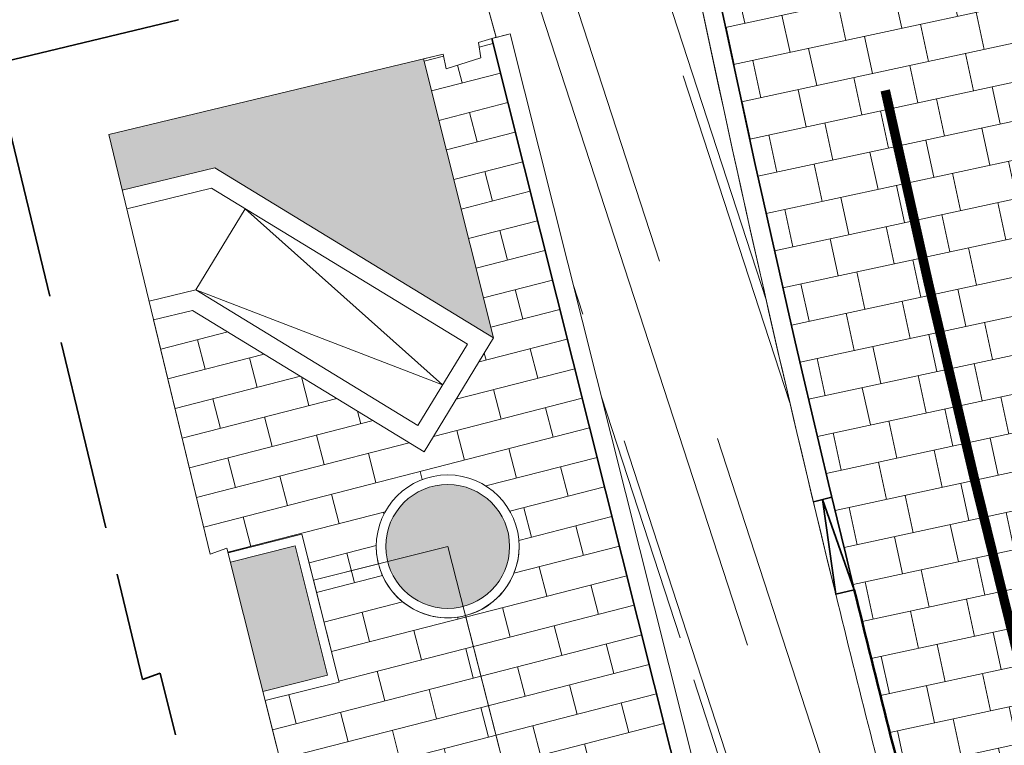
# Model space of a CAD drawing. Header units: metres. Extents: x 196674 to 197628, y 355499 to 356232.
# Tile 50 of 209: x 197027.42 to 197037.76, y 355599.56 to 355607.18. Entities that reach past the tile are written whole.
import ezdxf

# ---------------------------------------------------------------- set-up
doc = ezdxf.new("R2010")
doc.units = ezdxf.units.M
doc.linetypes.add('ZZ-HIDDEN-SO', pattern=[4, 2, -2])
doc.linetypes.add('ZZ-SYSTEEMGRENS-SO', pattern=[5, 4, -1])
doc.layers.get('0').update_dxf_attribs({"lineweight": 25})
for name, color, linetype, lineweight, true_color in [('B-WE-IE-TERREINAFSCHEIDING_KUNSTMATIG_HEKWERK_GIETIJZER-G', 7, 'IE-TERREINAFSCHEIDING-KUNSTMATIG', 35, 0xa50000), ('N-WE-GR-BEPLANTING_BEPLANTINGSPLAN_DERDEN-V', 7, 'Continuous', 5, 0xd3e799), ('N-WE-GR-BEPLANTING_BEPLANTINGSPLAN_KRAGTEN-V', 7, 'Continuous', 5, 0xa3c04c), ('N-WE-VH-KANTOPSLUITING_GELEIDEBAND_50 200-G', 1, 'Continuous', 35, 0xff0000), ('N-WE-VH-KANTOPSLUITING_OPSLUITBAND_200X250-G', 7, 'Continuous', 50, 0x0029a5), ('N-WE-VH-KANTOPSLUITING_OPSLUITBAND_480_500x160-G', 150, 'ZZ-HIDDEN-SO', 70, 0x007fff), ('N-WE-VH-KANTOPSLUITING_VERLAGINGSBAND_GELEIDEBAND_50 200-G', 1, 'Continuous', 35, 0xff0000), ('N-WE-VH-KANTOPSLUITING_VERLOOPBAND_GELEIDEBAND_50 200_TROTTOIRBAND_180 200-G', 1, 'Continuous', 35, 0xff0000), ('N-WE-VH-OPENVERHARDING_NATUURSTEEN_ZWARTBROEKPLEIN-A', 7, 'Continuous', 20, 0xd9795e), ('N-WE-VH-OPENVERHARDING_STRAATBAKSTEEN_ROOD_HALFSTEENS-LINGE-A', 7, 'Continuous', 5, 0xdaaea0), ('N-WE-VH-OPENVERHARDING_TEGEL_200x300_FIETSPAD_ROOD-A', 7, 'Continuous', 5, 0xe04d68), ('N-WE-VW-MARKERING_LANGS_STREEP_DOORGETROKKEN_010-G', 7, 'Continuous', 13, 0xffffff), ('X-XX-AL-GRENS_SYSTEEMGRENS-G', 7, 'ZZ-SYSTEEMGRENS-SO', 35, 0xd60036)]:
    doc.layers.add(name, color=color, linetype=linetype, lineweight=lineweight, true_color=true_color)
for name, color, linetype, lineweight in [('N-WE-IW-VRI-G', 160, 'Continuous', 35), ('N-WE-VH-KANTOPSLUITING_ACHTERKANTBAND-G', 50, 'Continuous', 18), ('N-WE-VH-MATERIAALGRENS-G', 7, 'Continuous', 13)]:
    doc.layers.add(name, color=color, linetype=linetype, lineweight=lineweight)
doc.layers.add('N-WE-VH-HULPLIJN-G', color=40, linetype='Continuous', lineweight=5, plot=False)
doc.linetypes.add('IE-TERREINAFSCHEIDING-KUNSTMATIG', pattern='A,4,[82,NLCS.SHX,S=0.75,R=90,X=0,Y=0],4,-2', length=10)
pattern_1 = [(288.0600000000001, (197056.2115529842, 355734.4411217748), (2.285864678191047, -2.49423789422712), [21, -2.799999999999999, 6.999999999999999, -1.4]), (288.0600000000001, (197138.0089711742, 355715.2408764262), (1.336245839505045, 1.908269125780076), [4.199999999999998, -0.4619999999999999, 8.399999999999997, -1.05]), (288.0600000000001, (197057.2309859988, 355733.5100705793), (3.148679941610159, -6.630539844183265), [11.2, -1.96, 5.599999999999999, -1.4])]

# ---------------------------------------------------------------- blocks, each defined once
blk = doc.blocks.new('Verloopband')
at = {"flags": 128}
blk.add_lwpolyline([(-0.2763672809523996, 0.9662406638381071), (0, 0), (-0.4622285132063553, 0.8923814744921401)], close=True, dxfattribs=at)

msp = doc.modelspace()

# ---------------------------------------------------------------- hatches: boundary and pattern name
at = {"layer": 'N-WE-GR-BEPLANTING_BEPLANTINGSPLAN_DERDEN-V'}
h = msp.add_hatch(color=256, dxfattribs=at)
h.dxf.hatch_style = 1
edge = h.paths.add_edge_path()
edge.add_line((197059.0449998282, 355624.0746856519), (197058.5793363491, 355616.2843554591))
edge.add_arc((197088.0267754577, 355614.524148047), 29.50000000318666, 176.5792408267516, 188.7501148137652)
edge.add_arc((197059.8584810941, 355610.1885750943), 0.9999999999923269, 188.7501148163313, 275.6988601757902)
edge.add_line((197059.9577810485, 355609.1935175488), (197061.0327650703, 355609.3007936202))
edge.add_arc((197060.8838151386, 355610.7933799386), 1.500000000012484, 275.6988601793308, 365.4842630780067)
edge.add_line((197062.3769488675, 355610.936738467), (197060.8399859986, 355626.9447927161))
edge.add_arc((197060.3422747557, 355626.89700654), 0.5000000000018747, 5.484263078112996, 152.1525697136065)
edge.add_arc((197066.5316368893, 355623.6271752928), 7.500000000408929, 152.152569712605, 176.5792408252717)
edge = h.paths.add_edge_path()
edge.add_arc((197039.9982190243, 355624.3549443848), 4.500000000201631, 144.5527274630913, 187.314298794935)
edge.add_arc((197230.4358576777, 355648.7988758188), 196.4999999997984, 187.3142987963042, 192.7427262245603)
edge.add_arc((197039.2632729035, 355605.56644782), 0.4999999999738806, 192.74272620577, 369.8340852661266)
edge.add_arc((197238.2951791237, 355640.0671767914), 201.4999999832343, 183.8014470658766, 189.8340852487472, ccw=False)
edge.add_arc((197036.7396207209, 355626.6747584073), 0.5000000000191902, 3.801447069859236, 144.5527274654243)
at = {"layer": 'N-WE-GR-BEPLANTING_BEPLANTINGSPLAN_KRAGTEN-V'}
h = msp.add_hatch(color=256, dxfattribs=at)
h.dxf.hatch_style = 1
h.paths.add_polyline_path([(197031.6599587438, 355606.7669445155), (197028.356, 355605.972), (197028.4971856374, 355605.3888476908), (197029.4691061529, 355605.6241570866), (197032.3970066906, 355603.8376505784)])
h = msp.add_hatch(color=256, dxfattribs=at)
h.dxf.hatch_style = 1
edge = h.paths.add_edge_path()
edge.add_arc((197031.9147094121, 355601.6494242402), 0.65, 0, 360)
h = msp.add_hatch(color=256, dxfattribs=at)
h.dxf.hatch_style = 1
h.paths.add_polyline_path([(197030.310936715, 355601.6560259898), (197029.6325636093, 355601.4855245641), (197029.9738249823, 355600.1277497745), (197030.6521952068, 355600.2982504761)])
at = {"layer": 'N-WE-VH-OPENVERHARDING_NATUURSTEEN_ZWARTBROEKPLEIN-A'}
h = msp.add_hatch(dxfattribs=at)
h.set_pattern_fill('AVH-NATUURSTEEN-SO', color=256, scale=0.7, angle=258.0600000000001, pattern_type=2)
h.set_pattern_definition(pattern_1)
edge = h.paths.add_edge_path()
edge.add_line((197038.4486168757, 355628.1763588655), (197037.8596983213, 355628.1413183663))
edge.add_line((197037.8596983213, 355628.1413183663), (197034.8125722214, 355627.3100371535))
edge.add_arc((197230.4358564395, 355648.798875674), 196.7999987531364, 186.2686969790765, 186.9016425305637)
edge.add_arc((197039.9982190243, 355624.3549443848), 5.000000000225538, 144.5527274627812, 170.8464922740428, ccw=False)
edge.add_arc((197036.7396207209, 355626.6747584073), 1.00000000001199, 3.8014470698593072, 144.5527274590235, ccw=False)
edge.add_arc((197238.2951791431, 355640.0671767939), 201.0000000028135, 183.8014470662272, 189.8340852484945)
edge.add_arc((197039.2632729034, 355605.5664478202), 1.000000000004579, -130.29976777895, 9.834085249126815, ccw=False)
edge.add_arc((197230.4358592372, 355648.7988761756), 196.8000015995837, 192.9177646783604, 193.7636798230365)
edge.add_arc((197042.0065108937, 355602.6428223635), 2.79999999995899, 193.7636798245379, 273.484694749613)
edge.add_arc((197238.2951791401, 355640.0671767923), 200.199999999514, 190.9511351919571, 191.5893006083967, ccw=False)
edge.add_arc((197238.2951791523, 355640.0671767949), 200.2000000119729, 183.4050693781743, 190.9511351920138, ccw=False)
edge = h.paths.add_edge_path()
edge.add_line((197035.4484736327, 355652.1420701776), (197035.2246497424, 355652.1553937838))
edge.add_line((197035.2246497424, 355652.1553937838), (197033.4985814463, 355652.2581417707))
edge.add_line((197033.4985814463, 355652.2581417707), (197033.6911213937, 355644.1353209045))
edge.add_arc((197230.435857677, 355648.7988758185), 196.7999999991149, 181.3578609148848, 184.3412329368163)
edge.add_line((197034.2004932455, 355633.9018376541), (197037.5821298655, 355634.1585516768))
edge.add_line((197037.5821298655, 355634.1585516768), (197038.1818700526, 355634.1762069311))
edge.add_arc((197238.2951794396, 355640.0671768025), 200.2000002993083, 180.781502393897, 181.6861959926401, ccw=False)
edge.add_line((197038.1138018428, 355637.3365755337), (197035.4484736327, 355652.1420701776))
edge = h.paths.add_edge_path()
edge.add_line((197037.5821298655, 355634.1585516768), (197034.2004932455, 355633.9018376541))
edge.add_arc((197230.4358578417, 355648.7988758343), 196.8000001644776, 184.3412329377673, 186.2686969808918)
edge.add_line((197034.8125722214, 355627.3100371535), (197037.8496761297, 355628.1407220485))
edge.add_arc((197238.2951792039, 355640.0671767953), 200.800000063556, 181.6861959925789, 183.4050693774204, ccw=False)
edge = h.paths.add_edge_path()
edge.add_line((197038.4859740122, 355679.8439846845), (197033.1186291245, 355679.9404464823))
edge.add_arc((197234.2423736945, 355674.1641979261), 201.2066740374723, 178.3549246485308, 181.2886516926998)
edge.add_line((197033.0865881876, 355669.6391968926), (197033.4985814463, 355652.2581417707))
edge.add_line((197033.4985814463, 355652.2581417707), (197034.9251798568, 355652.1732203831))
edge.add_arc((197238.2951791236, 355640.067176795), 203.7299999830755, 168.741094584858, 176.5933635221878, ccw=False)
h = msp.add_hatch(dxfattribs=at)
h.set_pattern_fill('AVH-NATUURSTEEN-SO', color=256, scale=0.7, angle=258.0600000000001, pattern_type=2)
h.set_pattern_definition(pattern_1)
edge = h.paths.add_edge_path()
edge.add_line((197031.1752459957, 355629.4275404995), (197027.7611996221, 355629.128520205))
edge.add_line((197027.7611996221, 355629.128520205), (197028.6787942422, 355624.4170427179))
edge.add_line((197028.6787942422, 355624.4170427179), (197031.6861092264, 355624.7452380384))
edge.add_arc((197230.4358576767, 355648.7988758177), 200.1999999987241, 185.5526223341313, 186.9006465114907, ccw=False)
edge = h.paths.add_edge_path()
edge.add_line((197037.715, 355586.099), (197039.7777473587, 355586.6419971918))
h = msp.add_hatch(dxfattribs=at)
h.set_pattern_fill('AVH-NATUURSTEEN-SO', color=256, scale=0.7, angle=258.0600000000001, pattern_type=2)
h.set_pattern_definition(pattern_1)
edge = h.paths.add_edge_path()
edge.add_line((197034.4452834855, 355607.9609666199), (197032.318, 355607.371))
edge.add_line((197032.318, 355607.371), (197032.4233699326, 355606.991060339))
edge.add_line((197032.4233699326, 355606.991060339), (197032.5707986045, 355607.0281552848))
edge.add_line((197032.5707986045, 355607.0281552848), (197037.7201631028, 355586.5627265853))
edge.add_line((197037.7201631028, 355586.5627265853), (197037.5964054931, 355586.5315875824))
edge.add_line((197037.5964054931, 355586.5315875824), (197037.715, 355586.099))
edge.add_line((197037.715, 355586.099), (197039.7777473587, 355586.6419971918))
edge.add_line((197039.7777473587, 355586.6419971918), (197036.8314383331, 355597.8344881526))
edge.add_arc((197230.4358576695, 355648.7988758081), 200.199999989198, 194.6287922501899, 194.7479513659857, ccw=False)
edge.add_arc((197230.4358576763, 355648.7988758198), 200.1999999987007, 193.7698753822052, 194.6287922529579, ccw=False)
edge.add_arc((197230.4358576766, 355648.7988758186), 200.1999999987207, 191.7701211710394, 193.7698753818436, ccw=False)
h.paths.add_polyline_path([(197039.7777473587, 355586.6419971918), (197037.715, 355586.099), (197037.535, 355586.038), (197039.326, 355579.097), (197039.508, 355579.135), (197039.61, 355578.774), (197039.431, 355578.722), (197039.48, 355578.547), (197039.357, 355578.499), (197040.343, 355574.408), (197042.8397249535, 355575.0101024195)])
at = {"layer": 'N-WE-VH-OPENVERHARDING_STRAATBAKSTEEN_ROOD_HALFSTEENS-LINGE-A', "true_color": 0xb05e45}
h = msp.add_hatch(dxfattribs=at)
h.set_pattern_fill('AVH-BSS_LINGEFORMAAT_HALFST', color=25, scale=4, angle=104.410863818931, pattern_type=2)
h.set_pattern_definition([(104.410863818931, (196825.8108468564, 355944.3732953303), (-0.7038158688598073, 0.8103352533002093), [0.32, -0.32]), (194.410863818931, (196825.8108468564, 355944.3732953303), (0.0796395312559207, -0.3099315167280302), [])])
edge = h.paths.add_edge_path()
edge.add_line((197032.3768439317, 355606.9793538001), (197032.238, 355606.937))
edge.add_line((197032.238, 355606.937), (197032.264, 355606.779))
edge.add_line((197032.264, 355606.779), (197031.898, 355606.664))
edge.add_line((197031.898, 355606.664), (197031.868, 355606.817))
edge.add_line((197031.868, 355606.817), (197031.6599587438, 355606.7669445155))
edge.add_line((197031.6599587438, 355606.7669445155), (197032.3970066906, 355603.8376505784))
edge.add_line((197032.3970066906, 355603.8376505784), (197031.6677988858, 355602.6425539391))
edge.add_line((197031.6677988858, 355602.6425539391), (197029.2349235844, 355604.1270126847))
edge.add_line((197029.2349235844, 355604.1270126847), (197028.8266187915, 355604.0281589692))
edge.add_line((197028.8266187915, 355604.0281589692), (197029.422, 355601.569))
edge.add_line((197029.422, 355601.569), (197029.596, 355601.631))
edge.add_line((197029.596, 355601.631), (197029.6081878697, 355601.5825081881))
edge.add_line((197029.6081878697, 355601.5825081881), (197030.3840567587, 355601.7775140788))
edge.add_line((197030.3840567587, 355601.7775140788), (197030.5052838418, 355601.2951842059))
edge.add_line((197030.5052838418, 355601.2951842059), (197031.1873318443, 355601.4666077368))
edge.add_arc((197031.9147094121, 355601.6494242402), 0.7500000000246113, 180, 194.1082899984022, ccw=False)
edge.add_arc((197031.9147094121, 355601.6494242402), 0.75, 0, 180, ccw=False)
edge.add_arc((197031.9147094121, 355601.6494242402), 0.7499999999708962, -75.68492034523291, 0, ccw=False)
edge.add_line((197032.1001499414, 355600.9227112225), (197034.4751361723, 355591.6155041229))
edge.add_arc((197034.6605767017, 355590.8887911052), 0.7499999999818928, 0, 104.31507965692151, ccw=False)
edge.add_arc((197034.6605767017, 355590.8887911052), 0.75, -165.89158842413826, 0, ccw=False)
edge.add_line((197033.9331995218, 355590.7059730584), (197033.2123036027, 355590.5247840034))
edge.add_line((197033.2123036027, 355590.5247840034), (197033.316681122, 355590.1094977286))
edge.add_line((197033.316681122, 355590.1094977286), (197032.5408121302, 355589.9144918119))
edge.add_line((197032.5408121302, 355589.9144918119), (197032.553, 355589.866))
edge.add_line((197032.553, 355589.866), (197032.38, 355589.819))
edge.add_line((197032.38, 355589.819), (197033.0044402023, 355587.361489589))
edge.add_line((197033.0044402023, 355587.361489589), (197033.4281102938, 355587.4640633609))
edge.add_line((197033.4281102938, 355587.4640633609), (197034.9125690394, 355589.8969386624))
edge.add_line((197034.9125690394, 355589.8969386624), (197036.1076656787, 355589.1677308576))
edge.add_line((197036.1076656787, 355589.1677308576), (197036.7898734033, 355586.4563917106))
edge.add_line((197036.7898734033, 355586.4563917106), (197036.983, 355586.517))
edge.add_line((197036.983, 355586.517), (197036.997, 355586.537))
edge.add_line((197036.997, 355586.537), (197037.366, 355586.621))
edge.add_line((197037.366, 355586.621), (197037.4073786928, 355586.4792396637))
edge.add_line((197037.4073786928, 355586.4792396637), (197037.5262084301, 355586.5139251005))
edge.add_line((197037.5262084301, 355586.5139251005), (197032.3768439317, 355606.9793538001))
edge = h.paths.add_edge_path(flags=17)
edge.add_arc((197031.914709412, 355601.6494242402), 0.7500000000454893, 194.1082900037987, 284.3150796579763, ccw=False)
edge.add_line((197031.1873318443, 355601.4666077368), (197030.5052838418, 355601.2951842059))
edge.add_line((197030.5052838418, 355601.2951842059), (197030.7740663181, 355600.2257712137))
edge.add_line((197030.7740663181, 355600.2257712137), (197029.9982007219, 355600.0307661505))
edge.add_line((197029.9982007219, 355600.0307661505), (197030.3272735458, 355598.7214858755))
edge.add_line((197030.3272735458, 355598.7214858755), (197031.1026246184, 355598.9163598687))
edge.add_line((197031.1026246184, 355598.9163598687), (197031.4916037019, 355597.3687169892))
edge.add_line((197031.4916037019, 355597.3687169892), (197030.7172850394, 355597.1697492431))
edge.add_line((197030.7172850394, 355597.1697492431), (197031.4317071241, 355594.3272819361))
edge.add_line((197031.4317071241, 355594.3272819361), (197032.2064788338, 355594.5312326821))
edge.add_line((197032.2064788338, 355594.5312326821), (197032.5986689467, 355592.9708279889))
edge.add_line((197032.5986689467, 355592.9708279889), (197031.8217174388, 355592.7755499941))
edge.add_line((197031.8217174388, 355592.7755499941), (197032.150800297, 355591.4662297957))
edge.add_line((197032.150800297, 355591.4662297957), (197032.9266692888, 355591.6612357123))
edge.add_line((197032.9266692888, 355591.6612357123), (197033.2123036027, 355590.5247840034))
edge.add_line((197033.2123036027, 355590.5247840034), (197033.9331995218, 355590.7059730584))
edge.add_arc((197034.6605767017, 355590.8887911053), 0.750000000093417, 180.0000000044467, 194.1084115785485, ccw=False)
edge.add_arc((197034.6605767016, 355590.8887911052), 0.7499999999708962, 104.31507965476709, 180, ccw=False)
edge.add_line((197034.4751361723, 355591.6155041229), (197032.1001499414, 355600.9227112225))
at = {"layer": 'N-WE-VH-OPENVERHARDING_TEGEL_200x300_FIETSPAD_ROOD-A'}
h = msp.add_hatch(dxfattribs=at)
h.set_pattern_fill('AVH-TEGEL_200X300_HALFST', color=256, scale=2, angle=192.1733031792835, pattern_type=2)
h.set_pattern_definition([(192.1733031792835, (0, 0), (0.08434773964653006, -0.3910057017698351), []), (282.1733031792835, (0, 0), (0.5865085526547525, 0.126521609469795), [0.4, -0.4]), (282.1733031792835, (-0.3910057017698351, -0.08434773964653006), (0.5865085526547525, 0.126521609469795), [-0.4, 0.4])])
edge = h.paths.add_edge_path()
edge.add_line((197035.7207037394, 355618.8821776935), (197032.7554983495, 355618.4265934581))
edge.add_arc((197230.4358576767, 355648.7988758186), 199.9999999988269, 188.7348135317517, 193.7698753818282)
edge.add_arc((197230.4358571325, 355648.7988756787), 199.9999994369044, 193.7698753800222, 194.6287922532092)
edge.add_arc((197230.4358576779, 355648.7988758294), 200.000000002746, 194.6287922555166, 194.7479513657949)
edge.add_line((197037.0248493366, 355597.8854016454), (197037.9741418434, 355594.2792124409))
edge.add_line((197037.9741418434, 355594.2792124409), (197039.8682099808, 355594.777806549))
edge.add_arc((197041.841157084, 355595.1056475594), 2.000000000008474, 128.5048426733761, 189.4345301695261, ccw=False)
edge.add_line((197040.5959955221, 355596.6707586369), (197039.1200694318, 355601.8252309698))
edge.add_arc((197042.0065108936, 355602.6428223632), 2.999999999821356, 193.7636798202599, 195.8148998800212, ccw=False)
edge.add_arc((197230.4358592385, 355648.7988761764), 197.0000016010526, 192.7427262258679, 193.7636798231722, ccw=False)
edge.add_arc((197230.4358576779, 355648.7988758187), 197.000000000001, 188.7348135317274, 192.7427262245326, ccw=False)

# ---------------------------------------------------------------- linework, layer by layer
at = {"layer": 'B-WE-IE-TERREINAFSCHEIDING_KUNSTMATIG_HEKWERK_GIETIJZER-G', "ltscale": 0.15, "flags": 128}
msp.add_lwpolyline([(197032.3768439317, 355606.9793538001), (197034.5943954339, 355598.1660056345)], dxfattribs=at)
at = {"layer": 'N-WE-IW-VRI-G', "ltscale": 0.2, "flags": 128}
msp.add_lwpolyline([(197036.332295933, 355626.9647351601, 0.1887783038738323), (197035.5348368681, 355623.7820397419, 0.02369041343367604), (197038.7755877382, 355605.456161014, 0.9749340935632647), (197039.7559261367, 355605.6518456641, -0.02632843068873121), (197037.238520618, 355626.7079079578, 0.7051040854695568)], format="xyb", close=True, dxfattribs=at)
at = {"layer": 'N-WE-VH-HULPLIJN-G', "flags": 128}
for points in [[(197038.4486168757, 355628.1763588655), (197037.8596983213, 355628.1413183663), (197034.8125722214, 355627.3100371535, 0.002761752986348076), (197035.0618906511, 355625.1503450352, -0.1152342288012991), (197035.9249711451, 355627.2547119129, -0.7051040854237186), (197037.7374205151, 355626.7410575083, 0.02632843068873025), (197040.2485793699, 355605.7372435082, -0.7010782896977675), (197038.616486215, 355604.803776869, 0.003691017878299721), (197039.2869120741, 355601.9766525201, 0.3625922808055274), (197042.1767002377, 355599.8479993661, -0.002784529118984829), (197041.740909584, 355602.0348337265, -0.03293782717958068)], [(197035.7207037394, 355618.8821776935), (197032.7554983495, 355618.4265934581, 0.02197313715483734), (197036.1839456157, 355601.1943102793, 0.003747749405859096), (197036.9193819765, 355598.2877519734, 0.00051992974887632), (197037.0248493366, 355597.8854016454), (197037.9741418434, 355594.2792124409), (197039.8682099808, 355594.777806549, -0.272301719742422), (197040.5959955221, 355596.6707586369), (197039.1200694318, 355601.8252309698, -0.008950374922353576), (197039.0926550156, 355601.9290689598, -0.004454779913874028), (197038.2879025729, 355605.3458742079, -0.01748960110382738)], [(197034.4452834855, 355607.9609666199), (197032.318, 355607.371), (197032.4233699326, 355606.991060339), (197032.5707986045, 355607.0281552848), (197037.7201631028, 355586.5627265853), (197037.5964054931, 355586.5315875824), (197037.715, 355586.099), (197039.7777473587, 355586.6419971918), (197036.8314383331, 355597.8344881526, -0.0005199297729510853), (197036.7258655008, 355598.2372408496, -0.003747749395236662), (197035.9896937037, 355601.1467057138, -0.008725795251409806)], [(197032.1001499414, 355600.9227112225, -0.4152710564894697), (197031.1873318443, 355601.4666077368), (197030.5052838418, 355601.2951842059), (197030.7740663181, 355600.2257712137), (197029.9982007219, 355600.0307661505), (197030.3272735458, 355598.7214858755), (197031.1026246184, 355598.9163598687), (197031.4916037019, 355597.3687169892), (197030.7172850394, 355597.1697492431), (197031.4317071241, 355594.3272819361), (197032.2064788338, 355594.5312326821), (197032.5986689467, 355592.9708279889), (197031.8217174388, 355592.7755499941), (197032.150800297, 355591.4662297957), (197032.9266692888, 355591.6612357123), (197033.2123036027, 355590.5247840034), (197033.9331995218, 355590.7059730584, -0.06163743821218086), (197033.9105767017, 355590.8887911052, -0.3427905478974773), (197034.4751361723, 355591.6155041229)]]:
    msp.add_lwpolyline(points, format="xyb", close=True, dxfattribs=at)
for points in [[(197032.553, 355589.866), (197029.596, 355601.631), (197029.422, 355601.569), (197028.356, 355605.972), (197031.868, 355606.817), (197031.898, 355606.664), (197032.264, 355606.779), (197032.238, 355606.937), (197032.3768439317, 355606.9793538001), (197032.422, 355606.996), (197032.318, 355607.371), (197032.146, 355607.328), (197030.352, 355614.373), (197030.523, 355614.428), (197030.452, 355614.784), (197030.3128975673, 355614.7786872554), (197030.2524873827, 355615.0069831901), (197030.219, 355615.025), (197005.617, 355608.709)], [(197033.2123036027, 355590.5247840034), (197034.6605767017, 355590.8887911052), (197031.9147094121, 355601.6494242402), (197030.5052838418, 355601.2951842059)]]:
    msp.add_lwpolyline(points, dxfattribs=at)
msp.add_lwpolyline([(197037.5262084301, 355586.5139251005), (197032.3768439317, 355606.9793538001), (197032.238, 355606.937), (197032.264, 355606.779), (197031.898, 355606.664), (197031.868, 355606.817), (197031.6599587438, 355606.7669445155), (197032.3970066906, 355603.8376505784), (197031.6677988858, 355602.6425539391), (197029.2349235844, 355604.1270126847), (197028.8266187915, 355604.0281589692), (197029.422, 355601.569), (197029.596, 355601.631), (197029.6081878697, 355601.5825081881), (197030.3840567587, 355601.7775140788), (197030.5052838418, 355601.2951842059), (197031.1873318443, 355601.4666077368, -0.06163690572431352), (197031.1647094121, 355601.6494242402, -1), (197032.6647094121, 355601.6494242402, -0.3427905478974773), (197032.1001499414, 355600.9227112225), (197034.4751361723, 355591.6155041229, -0.4894355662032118)], format="xyb", dxfattribs=at)
at = {"layer": 'N-WE-VH-KANTOPSLUITING_ACHTERKANTBAND-G', "flags": 128}
for points in [[(197035.9896937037, 355601.1467057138, -0.05053222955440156), (197030.3832319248, 355641.1185809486)], [(197036.7258655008, 355598.2372408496, -0.003747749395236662), (197035.9896937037, 355601.1467057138)]]:
    msp.add_lwpolyline(points, format="xyb", dxfattribs=at)
msp.add_lwpolyline([(197036.332295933, 355626.9647351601, 0.1887783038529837), (197035.5348368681, 355623.7820397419, 0.0236904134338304), (197038.7755877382, 355605.456161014, 0.9749340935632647), (197039.7559261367, 355605.6518456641, -0.02632843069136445), (197037.238520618, 355626.7079079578, 0.7051040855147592)], format="xyb", close=True, dxfattribs=at)
at = {"layer": 'N-WE-VH-KANTOPSLUITING_GELEIDEBAND_50 200-G', "ltscale": 0.2, "flags": 128}
msp.add_lwpolyline([(197036.1839456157, 355601.1943102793, -0.03056764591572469), (197031.8289309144, 355625.2343125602, -0.03056764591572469)], format="xyb", dxfattribs=at)
at = {"layer": 'N-WE-VH-KANTOPSLUITING_OPSLUITBAND_200X250-G', "ltscale": 0.1, "flags": 128}
msp.add_lwpolyline([(197036.9193819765, 355598.2877519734, -0.003747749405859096), (197036.1839456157, 355601.1943102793, -0.003610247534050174)], format="xyb", dxfattribs=at)
at = {"layer": 'N-WE-VH-KANTOPSLUITING_OPSLUITBAND_480_500x160-G', "ltscale": 0.2, "flags": 128}
msp.add_lwpolyline([(197035.9249711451, 355627.2547119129, 0.1887783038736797), (197035.0389055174, 355623.7183836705, 0.02369041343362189), (197038.2879025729, 355605.3458742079, 0.9749340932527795), (197040.2485793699, 355605.7372435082, -0.02632843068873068), (197037.7374205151, 355626.7410575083, 0.7051040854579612)], format="xyb", close=True, dxfattribs=at)
at = {"layer": 'N-WE-VH-KANTOPSLUITING_VERLOOPBAND_GELEIDEBAND_50 200_TROTTOIRBAND_180 200-G', "flags": 128}
msp.add_lwpolyline([(197035.9483485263, 355602.166164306), (197035.7540966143, 355602.1185597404)], dxfattribs=at)
at = {"layer": 'N-WE-VH-MATERIAALGRENS-G', "flags": 128}
for points in [[(197032.5707986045, 355607.0281552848), (197032.3768439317, 355606.9793538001)], [(197032.5707986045, 355607.0281552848), (197037.7201631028, 355586.5627265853)], [(197032.3768439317, 355606.9793538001), (197037.5262084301, 355586.5139251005)], [(197032.3970066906, 355603.8376505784), (197031.6599587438, 355606.7669445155)], [(197028.4971856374, 355605.3888476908), (197029.4691061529, 355605.6241570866), (197032.3970066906, 355603.8376505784), (197031.6677988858, 355602.6425539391), (197029.2349235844, 355604.1270126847), (197028.8266187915, 355604.0281589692)], [(197028.5442475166, 355605.1944635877), (197029.4356515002, 355605.4102793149), (197032.1221060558, 355603.7710950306), (197031.6012433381, 355602.917454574), (197029.268378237, 355604.3408904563), (197028.7795569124, 355604.2225430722)], [(197029.268378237, 355604.3408904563), (197029.7892409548, 355605.194530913)], [(197029.7892409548, 355605.194530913), (197031.8616746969, 355603.3442748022), (197029.268378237, 355604.3408904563)], [(197029.9982007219, 355600.0307661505), (197030.7740663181, 355600.2257712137), (197030.3840567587, 355601.7775140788), (197029.6081878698, 355601.5825081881)], [(197029.9738249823, 355600.1277497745), (197030.6527071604, 355600.2983791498), (197030.3114486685, 355601.6561546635), (197029.6325636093, 355601.4855245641)]]:
    msp.add_lwpolyline(points, dxfattribs=at)
at = {"layer": 'N-WE-VH-MATERIAALGRENS-G'}
for radius in [0.75, 0.65]:
    msp.add_circle((197031.9147094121, 355601.6494242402), radius, dxfattribs=at)
at = {"layer": 'N-WE-VW-MARKERING_LANGS_STREEP_DOORGETROKKEN_010-G', "const_width": 0.1, "flags": 128}
msp.add_lwpolyline([(197036.5089706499, 355606.4360089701, 0.007892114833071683), (197037.9426698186, 355600.3362858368)], format="xyb", dxfattribs=at)
at = {"layer": 'X-XX-AL-GRENS_SYSTEEMGRENS-G', "ltscale": 0.5, "flags": 128}
msp.add_lwpolyline([(197173.0845801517, 355664.4267221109), (197172.678291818, 355658.1040395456), (197176.2062336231, 355657.9276386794), (197179.6585214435, 355660.8258546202), (197196.8460500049, 355641.1849859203), (197196.618113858, 355640.9851655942), (197203.3658004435, 355633.2880423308), (197204.598351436, 355636.2035375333), (197206.181120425, 355637.5931654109), (197210.3450714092, 355632.9793581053), (197211.1344663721, 355633.8542043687), (197215.577003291, 355630.1111014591), (197222.812057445, 355638.6980935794), (197225.7729980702, 355636.1981525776), (197252.4997837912, 355613.6295939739), (197256.3974516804, 355618.2471244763), (197230.4350738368, 355640.1698336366), (197234.5465854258, 355645.0395252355), (197230.9951246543, 355648.102425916), (197227.7363916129, 355651.014992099), (197227.7150354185, 355650.9915016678), (197227.3858924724, 355651.2966605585), (197230.5297411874, 355654.3837220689), (197222.7747070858, 355662.5864016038), (197213.3031688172, 355673.0409596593), (197208.7438719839, 355679.5515306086), (197204.6678372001, 355688.2834966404), (197202.9207222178, 355693.3147658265), (197202.5296188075, 355695.8358091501), (197209.2561496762, 355696.7388380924), (197208.765603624, 355699.4053961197), (197208.8375775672, 355699.4157603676), (197208.4960738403, 355702.0476424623), (197209.7550059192, 355702.1614664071), (197209.6289773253, 355703.3557373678), (197209.431316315, 355705.9322142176), (197209.3853665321, 355708.5054020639), (197209.4909423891, 355711.0763696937), (197209.825975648, 355714.406320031), (197209.1003553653, 355714.700446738), (197209.2732684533, 355715.2254737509), (197208.7827839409, 355715.4092287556), (197209.8333840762, 355718.2914021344), (197204.6571410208, 355720.1605124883), (197206.9259623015, 355726.3911903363), (197207.3755778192, 355727.6258113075), (197205.6951706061, 355728.2354618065), (197201.970541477, 355729.6509828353, -0.03199396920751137), (197199.2658455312, 355725.4928494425), (197194.4988616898, 355729.2364659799), (197191.8020115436, 355731.3330088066), (197190.6829954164, 355730.2418318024), (197188.9323846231, 355731.7580333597, 0.01582069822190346), (197191.308975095, 355733.798286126), (197190.5246250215, 355734.700084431), (197189.8547559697, 355735.4391273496), (197188.5065648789, 355737.3969406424), (197188.3768484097, 355737.5504837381), (197186.2264232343, 355740.6599554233), (197185.4143065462, 355740.8273772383), (197177.0047230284, 355735.000759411), (197161.0308464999, 355735.7499021), (197143.9921317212, 355736.546230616), (197117.3114725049, 355737.8750504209), (197104.5701917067, 355738.4152468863), (197089.3270001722, 355739.2400485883), (197089.4979420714, 355743.4763910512), (197087.6423294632, 355744.6045541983), (197087.2320594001, 355744.8539874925), (197086.4302028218, 355745.4612094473), (197085.6301577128, 355746.0670596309), (197084.2515270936, 355747.3631431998), (197083.0033431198, 355748.790046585), (197081.9521148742, 355750.2640411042), (197081.052108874, 355751.8364435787), (197080.680597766, 355752.6629727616), (197080.3089695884, 355753.4897623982), (197079.7287775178, 355755.2084983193), (197079.3027229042, 355757.0287405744), (197079.0552433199, 355758.8767777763), (197078.9881413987, 355760.748092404), (197079.0484954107, 355761.6954089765), (197079.4901165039, 355761.5482019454), (197081.8987959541, 355767.3947458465), (197083.4122910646, 355769.9863346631), (197084.9290730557, 355772.1438856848), (197085.2777218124, 355772.6391357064), (197085.9504292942, 355773.4546849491), (197087.2615113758, 355775.0451778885), (197089.4568843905, 355777.2328139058), (197092.7058230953, 355779.8115121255), (197090.7255592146, 355782.8612331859), (197090.5279328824, 355783.1655891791), (197094.0593130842, 355784.7965387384), (197089.240221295, 355793.944965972), (197079.8514273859, 355789.6587774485), (197073.1066642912, 355808.1301448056), (197062.6964714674, 355839.0387078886), (197050.201550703, 355834.8591941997), (197054.256388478, 355823.4068109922), (197060.9054150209, 355805.9824325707), (197064.0917084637, 355798.9340248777), (197065.6061934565, 355785.3714584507), (197066.4118943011, 355778.1591798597), (197064.2976158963, 355775.7696807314), (197061.8930028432, 355773.065075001), (197059.8798242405, 355770.937906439), (197059.567781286, 355770.7063368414), (197054.395078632, 355766.8676324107), (197050.1449273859, 355764.4954855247), (197046.646028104, 355763.2036366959), (197046.6485450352, 355763.1967402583), (197042.8018864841, 355761.7681380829), (197042.6247659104, 355761.7025895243), (197032.2172606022, 355760.2665015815), (197022.1724443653, 355758.1057256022), (197022.1490316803, 355758.1349914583), (197018.4791559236, 355757.3507739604), (197017.1834583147, 355757.8590001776), (197013.9320116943, 355762.4906063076), (197012.2359937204, 355764.9334332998), (197011.548662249, 355765.9454268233), (197009.5874376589, 355768.7952768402), (197008.1879451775, 355770.6627745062), (197008.1739746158, 355770.651876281), (197004.3621297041, 355775.7021426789), (197000.7500667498, 355780.6711859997), (196997.3281167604, 355785.4310589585), (196992.0624097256, 355792.5561596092), (196987.5636689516, 355799.6503659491), (196980.2918957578, 355812.3582609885), (196971.7451011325, 355828.1610038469), (196956.4456734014, 355821.2458726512), (196960.0166344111, 355812.4100996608), (196962.4976294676, 355807.0886023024, -0.6085831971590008), (196961.4131292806, 355806.2394416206), (196970.6320923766, 355792.5786144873), (196976.225457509, 355784.303374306), (196982.879968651, 355776.9163582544), (196982.5041383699, 355776.476222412), (196987.7472751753, 355765.3430715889), (196990.3620391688, 355759.9089379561), (196989.6128942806, 355758.3801676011), (196986.801356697, 355757.089894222), (196981.5916446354, 355758.3619052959), (196976.4931413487, 355759.6093032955), (196973.9250311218, 355760.2238822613), (196971.9270970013, 355760.7020113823), (196970.093883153, 355761.1263081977), (196965.2690985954, 355762.243003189), (196955.7026120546, 355764.457163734), (196954.8259486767, 355764.7114400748), (196955.7288446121, 355765.5914382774), (196946.4199106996, 355767.8862061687), (196945.5109518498, 355767.0898728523), (196943.3561815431, 355767.6616250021), (196942.0243707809, 355768.0150110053), (196940.699224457, 355768.3753913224), (196937.911680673, 355769.161377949), (196937.9158913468, 355769.1720679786), (196934.1448626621, 355770.5833311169), (196931.0328001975, 355771.949971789), (196928.1497259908, 355773.3159879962), (196926.2238803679, 355774.3657393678), (196926.7008714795, 355775.2077771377), (196923.9720996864, 355776.8118532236), (196922.1171638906, 355777.9575551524), (196917.5440237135, 355780.8012867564), (196917.0166342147, 355779.9474843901), (196915.4224701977, 355780.9309636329), (196913.0167641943, 355782.4772167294), (196912.757872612, 355782.6539056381), (196911.190523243, 355783.7714957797), (196908.5042566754, 355786.2619442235), (196907.2206986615, 355787.4460719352), (196905.8442773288, 355789.1071714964), (196903.2522146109, 355793.7425243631), (196899.3236920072, 355801.1348770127), (196896.7844047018, 355806.8801932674), (196892.3931631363, 355816.7971943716), (196889.396342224, 355823.7408055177), (196885.4294056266, 355833.1531130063), (196886.3148759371, 355833.6745129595), (196885.0357126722, 355834.4994199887), (196884.9096875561, 355834.6903417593), (196883.5318420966, 355838.2464489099), (196881.8574062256, 355842.456115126), (196879.7964254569, 355847.3435551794), (196879.5508475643, 355847.9274201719), (196877.9207976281, 355851.9810838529), (196875.2708346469, 355858.5729917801), (196872.6243587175, 355865.1536886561), (196870.4789281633, 355870.5362599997), (196868.3870366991, 355875.7889875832), (196865.3800609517, 355883.3409266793), (196863.5295936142, 355887.9873007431), (196863.4110328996, 355888.2849971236), (196862.7400305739, 355889.9711056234), (196863.0622626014, 355890.0962442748), (196861.3970005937, 355894.1395962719), (196861.4037374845, 355894.142038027), (196859.229652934, 355899.4431236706), (196859.0298403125, 355899.3580359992), (196858.8952095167, 355899.696553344), (196858.3959365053, 355900.9492390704), (196849.546747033, 355923.1807260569), (196850.1922005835, 355924.6939033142), (196860.258528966, 355928.6657372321), (196869.5490503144, 355931.0234685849), (196873.3453938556, 355931.8019435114), (196886.2438454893, 355935.4284136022), (196898.3098795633, 355938.5764862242), (196898.3110943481, 355938.5724965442), (196903.1917021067, 355939.7712405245), (196904.7097162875, 355939.0568809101), (196905.0282216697, 355938.2924679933), (196909.0130922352, 355939.952830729), (196908.2642147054, 355942.2627148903), (196902.9799573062, 355958.738663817), (196902.4497829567, 355960.2008490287), (196901.8115777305, 355961.6192158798), (196900.9680556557, 355963.3204536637), (196898.0063144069, 355968.7541705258), (196894.5625896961, 355975.3226559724), (196892.3896866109, 355979.4813913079), (196888.5416758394, 355987.5664713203), (196887.4815956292, 355987.0834539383), (196885.6442474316, 355986.3271839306), (196885.5076204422, 355986.6344104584), (196873.7642690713, 355982.4273955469), (196860.8311621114, 355977.7025315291), (196860.6501748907, 355978.1868262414), (196859.8859481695, 355980.2917607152), (196853.3128873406, 355977.7107309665), (196853.73029577, 355976.6477246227), (196849.4907683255, 355974.9886047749), (196849.0872389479, 355976.0301083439), (196843.9608105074, 355973.9918913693), (196837.8119168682, 355989.4043746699), (196834.5901124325, 355988.2958011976), (196829.2277835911, 355986.0429299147), (196828.1156368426, 355985.4996470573), (196826.3328622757, 355984.7522034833), (196824.2538081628, 355989.7933135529), (196823.3493071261, 355989.4238303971), (196821.5217528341, 355993.9636112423), (196822.4415567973, 355994.327010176), (196811.4142395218, 356022.6098143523), (196811.1941616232, 356022.5241126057), (196809.0787073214, 356027.7608173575), (196808.1570951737, 356027.399245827), (196802.10045471, 356042.8370581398), (196803.0324375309, 356043.2047289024), (196801.2251267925, 356047.7859519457), (196800.9629805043, 356047.6825342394), (196799.5580754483, 356051.2186581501), (196798.9326303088, 356050.9700967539), (196795.7620501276, 356058.7913388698), (196785.962956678, 356083.7526770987), (196782.5256602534, 356092.3853087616), (196783.4607012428, 356092.7526788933), (196781.019036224, 356098.8045971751), (196780.1137519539, 356098.4428009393), (196778.7301102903, 356101.9178165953), (196774.5320198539, 356112.348299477), (196772.2902714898, 356117.515377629), (196776.44078803, 356119.079716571), (196791.849465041, 356131.7811384), (196790.0748953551, 356134.2200693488), (196802.0204483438, 356142.8516660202), (196802.0676224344, 356142.8083428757), (196807.6543048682, 356146.8198669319), (196821.3261595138, 356152.9520820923), (196824.118863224, 356147.8038902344), (196826.9348279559, 356140.6494155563), (196826.9667213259, 356140.5675271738), (196829.5085456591, 356133.5350799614), (196829.5777539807, 356133.3434260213), (196832.2898444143, 356127.7055041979), (196833.7548698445, 356124.6604513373), (196834.9901440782, 356122.0931766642), (196835.0225480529, 356122.0325953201), (196835.1990731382, 356121.7003128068), (196837.0506620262, 356117.8328811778), (196837.4462851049, 356117.0125892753), (196839.1926216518, 356113.3926815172), (196841.4323661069, 356114.511984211), (196841.8392721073, 356113.6336860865), (196848.0955434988, 356116.517072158), (196847.6769788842, 356117.425259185), (196852.5147321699, 356119.6548795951), (196850.4481800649, 356123.3458274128), (196845.5717484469, 356132.2801574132), (196843.8176550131, 356136.7414412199), (196842.4688873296, 356140.1178663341), (196840.0819394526, 356146.0228419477), (196839.9684512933, 356146.3257976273), (196837.6473192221, 356152.5214195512), (196836.4018865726, 356158.1741344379), (196834.8989662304, 356157.8391461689), (196833.0580044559, 356165.8451506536), (196834.6039987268, 356166.1812686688), (196833.231549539, 356172.4004655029), (196818.5547710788, 356168.2850407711), (196819.0904617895, 356165.4031631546), (196818.6774567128, 356164.7734485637), (196805.8544307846, 356160.1790812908), (196763.847697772, 356130.3813046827), (196763.5509762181, 356130.4127969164), (196762.5818188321, 356130.5249803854), (196761.7183121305, 356129.7086118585, 0.04730650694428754), (196752.2297252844, 356136.4176360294), (196747.6793319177, 356140.070134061), (196742.0814451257, 356144.4630395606), (196738.7537234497, 356147.2546337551), (196734.7560397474, 356150.8499354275), (196729.666907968, 356145.2019173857), (196729.4110213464, 356144.9179294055), (196728.5373751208, 356145.25504501), (196726.9098917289, 356145.8830452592), (196726.6614752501, 356145.2392657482), (196726.5077088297, 356145.3668838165), (196724.5966113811, 356147.0002316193), (196723.2386024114, 356148.3499242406), (196720.9989937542, 356150.8008754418), (196719.8259691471, 356152.0571855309), (196717.8551161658, 356153.8806850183), (196716.3066054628, 356155.1783671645), (196713.4920412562, 356157.0380855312), (196712.711518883, 356157.526736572), (196710.5865978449, 356158.6597682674), (196709.0460740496, 356159.8798850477, -0.1436820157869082), (196707.9944026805, 356162.614189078), (196707.7956403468, 356165.0395700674), (196705.255843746, 356165.9921554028), (196703.9080476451, 356165.8817021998), (196704.296213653, 356161.5859622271), (196704.322643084, 356161.4572245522), (196699.9945406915, 356161.1598107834), (196700.4765585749, 356140.6409319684, -0.8375811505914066), (196697.1042396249, 356117.7401990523), (196690.2804314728, 356092.1839640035, 0.01148923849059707), (196682.1238954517, 356058.6533288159), (196678.2447453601, 356040.9444071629), (196676.8078900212, 356034.3849397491), (196676.7367004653, 356034.0373672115), (196673.76097036, 356020.1679628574), (196685.4972137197, 356017.0123139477), (196688.4141098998, 356023.4875724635), (196684.7023326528, 356025.1594317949), (196684.8709302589, 356032.3200466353), (196686.954459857, 356036.67925281), (196701.2270857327, 356066.3816892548), (196697.4228360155, 356068.2135735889), (196701.9253072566, 356087.990611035), (196702.113404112, 356090.4525884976), (196703.1938799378, 356090.1812386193), (196704.7481254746, 356094.7148607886), (196705.3277865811, 356095.9075069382), (196706.1690198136, 356096.9042763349), (196707.142583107, 356097.5850231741), (196708.3354430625, 356098.0646037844), (196709.2981925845, 356097.8962027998), (196710.1314496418, 356097.4912135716), (196711.0135994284, 356096.7398888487), (196711.613187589, 356094.6944549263), (196715.3306055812, 356098.6467015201), (196723.1713741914, 356104.959617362), (196732.8379125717, 356111.0407349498), (196733.3237033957, 356110.1763676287), (196733.395023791, 356110.047721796, 0.4142124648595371), (196734.754474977, 356109.6579975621), (196736.9542150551, 356108.9736747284, -0.02164444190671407), (196739.4192796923, 356107.5715157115, 0.0006306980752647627), (196739.4214182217, 356107.5701773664, -0.2262979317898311), (196739.4250952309, 356107.5644124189), (196739.8764398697, 356106.708415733), (196739.5816296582, 356106.4366577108), (196740.3007240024, 356104.7008456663), (196740.9509263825, 356104.9922062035), (196741.9809548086, 356103.0387080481), (196744.8395286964, 356104.2229286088, -0.3990416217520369), (196746.5871881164, 356103.5518771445), (196746.6513408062, 356103.3996378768), (196746.689370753, 356103.0266088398), (196746.4151777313, 356101.5848105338), (196747.429397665, 356101.3609511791), (196747.5333455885, 356101.2994572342), (196747.5384435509, 356101.2929342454), (196766.0705486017, 356056.7132555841), (196765.1623874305, 356056.3282861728), (196767.2394890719, 356051.1270879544), (196768.1793575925, 356051.5344794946), (196771.4711978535, 356043.8233024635), (196774.40164759, 356036.7635904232), (196774.0151730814, 356036.5839879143), (196774.7283105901, 356034.7171646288), (196775.4376722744, 356034.2825268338), (196775.853972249, 356033.3023071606), (196775.6600364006, 356032.5504327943), (196776.765634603, 356029.8908119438), (196776.718840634, 356029.8583752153), (196777.0974306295, 356028.7594125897), (196777.9658206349, 356027.7189745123), (196778.0591666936, 356026.3169710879), (196778.4461698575, 356025.4565066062), (196778.8262353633, 356024.4427094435), (196778.82622122, 356024.4427022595), (196778.8266270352, 356024.4416646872), (196779.3783198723, 356022.97006407), (196779.3990069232, 356022.9782259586), (196780.7255773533, 356019.5865020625), (196780.754093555, 356019.5982524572), (196782.2401021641, 356015.8367131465), (196783.4327975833, 356012.7766123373), (196782.5021506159, 356012.4159202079), (196784.7325956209, 356006.6609931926), (196786.038590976, 356007.1671596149), (196787.6956637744, 356002.99373992), (196787.5357676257, 356002.9336515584), (196788.527525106, 356000.4577747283), (196788.2725773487, 356000.3582829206), (196788.9724314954, 355999.1126709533), (196789.3908675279, 355998.5302971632), (196789.7536275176, 355998.0254125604), (196789.9147147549, 355996.5999778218), (196790.4410486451, 355995.4737364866), (196790.4469192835, 355995.47546678), (196790.6242366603, 355994.9662783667), (196790.9335315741, 355995.0883984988), (196793.8902314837, 355987.5860400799), (196793.7542048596, 355987.5476454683), (196795.505857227, 355983.2445885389), (196795.6242983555, 355983.312781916), (196796.991807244, 355979.8198586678), (196797.0047048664, 355979.7233568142), (196796.9933585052, 355979.6824914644), (196796.9669683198, 355979.6505170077), (196796.822975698, 355979.5766059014), (196795.3985459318, 355979.0322727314), (196797.1469514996, 355974.4569848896), (196797.1501836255, 355974.4582530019), (196795.4187218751, 355970.4877992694), (196796.2201695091, 355969.6560949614), (196797.0849824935, 355967.4537241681), (196798.9466017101, 355968.1847329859), (196800.5529653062, 355968.8170288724), (196800.6150046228, 355968.7023501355), (196800.8616512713, 355968.7744826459), (196801.6407865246, 355967.8232749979), (196801.6785991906, 355967.7771113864), (196801.6961792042, 355966.4146603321), (196801.7040832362, 355965.8020978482, 0.2098831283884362), (196802.0368526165, 355965.0700742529, 0.1229137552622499), (196802.0944480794, 355964.5891732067), (196802.9107575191, 355962.4451987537), (196803.0986146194, 355962.5296289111, 0.04929694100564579), (196803.2118388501, 355962.3687718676), (196804.3748923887, 355961.0206686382), (196804.4152792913, 355960.973855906), (196804.4401436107, 355960.2826278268), (196804.4459236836, 355960.1212617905), (196803.9148513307, 355960.1157297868), (196805.8237591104, 355955.3454282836), (196806.4277367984, 355955.633371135), (196806.6532355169, 355955.5186944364), (196807.0270248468, 355954.5686016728), (196806.896691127, 355954.2200849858), (196806.3685258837, 355953.9064868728), (196808.2467157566, 355949.1968786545), (196809.0713129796, 355949.5131897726), (196810.7611227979, 355945.21653999), (196812.8164223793, 355939.9905657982), (196815.7958787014, 355932.7153467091), (196817.2786866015, 355929.1286764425), (196819.2233460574, 355924.3463577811), (196820.974699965, 355919.8030463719), (196821.7022264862, 355917.7120897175), (196822.8275510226, 355914.9902061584), (196826.5518493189, 355905.5439142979), (196827.5083210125, 355903.1053161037), (196827.5308293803, 355903.1196992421), (196828.5703350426, 355900.3870734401, 0.1057314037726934), (196828.7975064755, 355900.0358952, 0.1359501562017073), (196828.9295866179, 355899.5185573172), (196829.4561675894, 355898.5993144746), (196829.938950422, 355897.0408730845, 0.1142322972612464), (196830.1661458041, 355896.6512290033, 0.1021066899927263), (196830.23636084, 355896.2531616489), (196830.8234352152, 355894.775179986, 0.09413674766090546), (196831.0235326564, 355894.4601106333, 0.07582889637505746), (196831.0699955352, 355894.1621297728), (196831.3336353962, 355893.3277624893), (196830.5490288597, 355891.650566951), (196830.730654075, 355891.1774844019), (196831.6305612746, 355889.0373983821), (196832.1718899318, 355888.9724389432), (196833.8661398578, 355884.6967749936), (196833.0916363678, 355884.3898747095), (196834.2334853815, 355881.5063921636), (196835.7340846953, 355881.0039957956), (196836.3963712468, 355880.6373454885), (196840.5779483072, 355870.1214583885), (196841.1998491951, 355870.3833319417), (196841.8607508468, 355868.7841549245), (196841.3542408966, 355868.5492854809), (196842.9471889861, 355864.5225379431), (196843.474497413, 355864.7627851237), (196844.0946204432, 355863.1667495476), (196843.4777571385, 355862.8872750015), (196845.6058022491, 355857.295932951), (196845.6591832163, 355857.3179956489), (196848.9573390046, 355849.3870718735), (196849.4691744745, 355849.5945842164), (196850.1900661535, 355847.7561027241), (196849.7024440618, 355847.5164343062), (196851.7354952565, 355842.3219023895), (196851.9803218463, 355841.6963600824), (196852.2130822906, 355841.1927849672), (196852.6975573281, 355840.1446276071), (196853.8314006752, 355837.546665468), (196857.1022606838, 355828.931799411), (196857.1021774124, 355828.9317655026), (196857.104474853, 355828.9259676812), (196857.5027287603, 355827.8770374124), (196857.5177064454, 355827.8831363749), (196859.2608649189, 355823.4841013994, 0.1197895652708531), (196859.5336863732, 355823.098470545, 0.1217854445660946), (196859.5998818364, 355822.6230344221), (196860.3813539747, 355820.6705579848), (196861.5845120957, 355817.6645162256), (196865.3571916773, 355808.1762108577), (196866.650424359, 355804.9223955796), (196866.9894190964, 355804.0482756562), (196869.9609907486, 355796.3858853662), (196870.2417437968, 355795.6982130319), (196874.2597470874, 355785.8213624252), (196876.4751023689, 355779.9106257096), (196876.5248359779, 355779.9270586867), (196877.4783340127, 355777.609714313), (196877.4870572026, 355777.6127263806, 0.01261409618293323), (196879.1276028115, 355773.4671132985), (196880.5794819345, 355769.9265380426), (196879.4564760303, 355768.8985009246), (196871.5899269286, 355765.9267262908), (196874.6150694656, 355763.7405958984), (196870.7815163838, 355762.3431721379), (196871.1765744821, 355761.2637959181), (196873.4589399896, 355754.9534811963), (196873.8205499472, 355753.8743063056), (196877.933770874, 355755.2526192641), (196879.3161058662, 355751.4604592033), (196887.4423074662, 355755.0355723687), (196887.6524770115, 355755.1609821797), (196887.7433886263, 355755.192988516), (196887.8657880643, 355755.2134610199), (196887.9953583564, 355755.215742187), (196888.0352466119, 355755.2100166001), (196888.0806541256, 355755.194805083), (196888.1556229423, 355755.1569219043), (196888.2342456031, 355755.1058393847), (196888.2799178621, 355755.067193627), (196888.3187308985, 355755.0246841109), (196888.3560790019, 355754.9712798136), (196888.4037650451, 355754.8834089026), (196890.242957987, 355750.9480844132), (196890.4947138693, 355750.6026519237), (196890.4494791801, 355750.5430745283), (196891.628236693, 355748.1977836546), (196891.6577586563, 355747.9263099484), (196893.7087405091, 355743.5292781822), (196894.4921495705, 355741.852565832), (196896.872192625, 355740.7600377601), (196896.2575067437, 355739.8318439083), (196898.2715684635, 355738.9073148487), (196899.8509010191, 355738.4527733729), (196902.2825244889, 355737.7529374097), (196907.1457714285, 355736.3532654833), (196917.8474241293, 355733.273265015), (196918.1089377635, 355734.2346253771), (196926.0062285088, 355731.9296392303), (196927.0971120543, 355732.0253109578), (196927.2914126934, 355732.7211091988), (196949.25195892, 355726.9179402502), (196950.9690876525, 355725.7952060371), (196950.858498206, 355725.3568524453), (196952.0887336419, 355725.1461394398), (196952.8819526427, 355724.9555262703), (196952.8603227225, 355724.8954303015), (196952.056959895, 355721.6922553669), (196951.4518210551, 355719.279440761), (196959.2800080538, 355717.3161154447), (196960.8516613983, 355723.8815794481), (196967.4256969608, 355722.1306030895), (196973.9033481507, 355720.4361775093), (196977.8684934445, 355719.3989738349), (196980.4243569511, 355718.8238264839), (196993.7588386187, 355715.5105551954), (196994.7639516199, 355716.0034841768), (196994.9897167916, 355716.0545171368), (196996.5017647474, 355715.9488593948), (196997.3169796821, 355715.6092477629), (196997.9952041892, 355715.036856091), (196998.4610569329, 355714.3165586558), (196998.8408934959, 355713.1578975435), (196998.8373696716, 355713.1068020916), (196998.8026880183, 355712.6039181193), (196998.5054317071, 355711.57326714), (196998.967312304, 355710.0772094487), (197001.8739445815, 355710.9575141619), (197005.9055135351, 355697.924832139), (197007.9029397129, 355691.7178882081), (197012.9334617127, 355675.5491580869), (197017.8784535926, 355659.8034283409), (197019.9986344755, 355652.9868181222), (197022.5523518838, 355644.9202439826), (197025.6999454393, 355634.5227791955), (197025.7567598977, 355634.1895291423), (197025.7192859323, 355633.9168304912), (197025.6181435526, 355633.7020966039), (197025.4453286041, 355633.4758310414), (197025.195021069, 355633.3010221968), (197024.8842618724, 355633.1887622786), (197022.7809993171, 355632.7952119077), (197021.2249886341, 355633.6494658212), (197017.690051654, 355632.6264885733), (197017.7273360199, 355632.4752797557), (197014.1229230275, 355631.4103093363), (197014.0722671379, 355631.5493647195), (197010.0124796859, 355630.3545619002), (197006.5432104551, 355629.6017441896), (197006.5540181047, 355629.5513084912), (197001.1443281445, 355628.4894595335), (196999.2574320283, 355628.1228370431), (197001.9823300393, 355614.4304461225), (197003.2307288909, 355614.6849740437), (197003.6205128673, 355613.1185353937), (197004.006443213, 355611.2187676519), (197003.9614653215, 355611.2096196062), (197004.2119997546, 355610.206901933), (197004.3094756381, 355609.7270704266), (197004.3307955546, 355609.7314437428), (197004.8907984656, 355607.4901357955), (197029.380694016, 355613.7773555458), (197029.3841525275, 355613.7521287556), (197029.4775205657, 355613.7547588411), (197031.0334295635, 355607.6447371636), (197027.1484354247, 355606.7099934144), (197028.7114272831, 355600.2542212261), (197028.8948398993, 355600.3195751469), (197029.4531395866, 355598.0973388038), (197030.7251398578, 355593.0343377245), (197031.3437632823, 355590.5737261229), (197031.1685464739, 355590.5261238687), (197032.7880676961, 355584.152430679), (197036.6741025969, 355585.3719723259), (197038.212636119, 355579.409403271), (197038.2010121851, 355579.4060264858), (197038.2728747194, 355579.1493745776), (197038.1803194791, 355579.1132554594), (197039.3673898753, 355574.1879968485), (197040.0304268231, 355571.0320611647), (197040.88012635, 355567.656390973), (197041.2093863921, 355566.3427106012), (197041.6648791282, 355566.4332058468), (197042.8515333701, 355561.7517462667), (197043.1005016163, 355560.7271915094), (197044.6430261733, 355554.3201080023), (197045.6960009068, 355554.5759243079), (197046.0663295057, 355552.9632527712), (197063.3112487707, 355556.2858520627), (197062.5528863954, 355564.4253253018), (197069.6953954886, 355564.7548009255), (197074.0489944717, 355565.8013962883), (197074.0651927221, 355569.3434042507), (197066.8277845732, 355574.7719568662), (197065.569183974, 355592.4263893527), (197065.9890710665, 355592.2571108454), (197066.9647035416, 355591.9362835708), (197067.948629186, 355591.6804678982), (197069.8143987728, 355591.2835510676), (197070.9138968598, 355590.9670390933), (197072.0547459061, 355590.5568482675), (197073.3952542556, 355590.1721260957, -0.1152568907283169), (197081.1782353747, 355583.3636143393), (197088.1711537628, 355574.4210026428), (197092.5545327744, 355568.8154951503), (197099.4778845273, 355574.1657522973), (197101.0604109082, 355575.3887037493), (197095.3593342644, 355582.7660237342), (197094.9766501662, 355582.4665704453), (197094.8981522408, 355582.7529220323), (197094.2118387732, 355584.4945289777), (197092.7090311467, 355587.275688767), (197091.4245338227, 355588.9961585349), (197089.3067641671, 355591.1364624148), (197086.8976383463, 355592.962353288), (197085.5348704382, 355593.9300294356), (197077.2085234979, 355604.9027706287, -0.1058183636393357), (197071.6588760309, 355616.7440490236), (197070.2271579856, 355628.1527461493), (197068.8732504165, 355641.9015009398), (197068.754855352, 355648.6106856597), (197069.0445282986, 355655.8010382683), (197070.1813272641, 355663.7801162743), (197072.5559036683, 355674.3024406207), (197085.7316641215, 355673.7582615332), (197087.7834693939, 355674.5971967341), (197090.8065214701, 355674.4470028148), (197098.1397626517, 355681.0156148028), (197098.4240622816, 355685.9810240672), (197101.9406964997, 355685.7710316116), (197102.3433846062, 355697.078343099), (197156.4463787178, 355694.9579822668), (197156.2249856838, 355688.6267763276), (197150.0560632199, 355688.8424945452), (197149.8181020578, 355683.7954412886), (197156.0430107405, 355683.50194597), (197155.9434362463, 355681.3833071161), (197156.9940530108, 355681.3047563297), (197158.577914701, 355681.1016482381), (197160.1073547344, 355680.7434348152), (197161.7057278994, 355680.1852727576), (197163.2304949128, 355679.453872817), (197164.6201168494, 355678.5906370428), (197165.2392169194, 355678.1079641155), (197164.835822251, 355677.6446703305), (197163.4881835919, 355676.095416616), (197166.6344331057, 355672.654307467), (197167.6288975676, 355673.3756308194), (197167.9025847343, 355672.918075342), (197168.564826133, 355671.7474093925), (197169.0719519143, 355670.160087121), (197169.4840139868, 355668.6115914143), (197169.5948482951, 355667.1735395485), (197169.7172811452, 355664.6284666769), (197173.0845635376, 355664.4267231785)], format="xyb", dxfattribs=at)

# ---------------------------------------------------------------- block references
at = {"layer": 'N-WE-VH-KANTOPSLUITING_VERLAGINGSBAND_GELEIDEBAND_50 200-G', "ltscale": 0.2, "xscale": -0.9999999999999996, "rotation": 215.4421986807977}
msp.add_blockref('Verloopband', (197035.8487963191, 355602.1417674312), dxfattribs=at)

doc.saveas('drawing.dxf')
